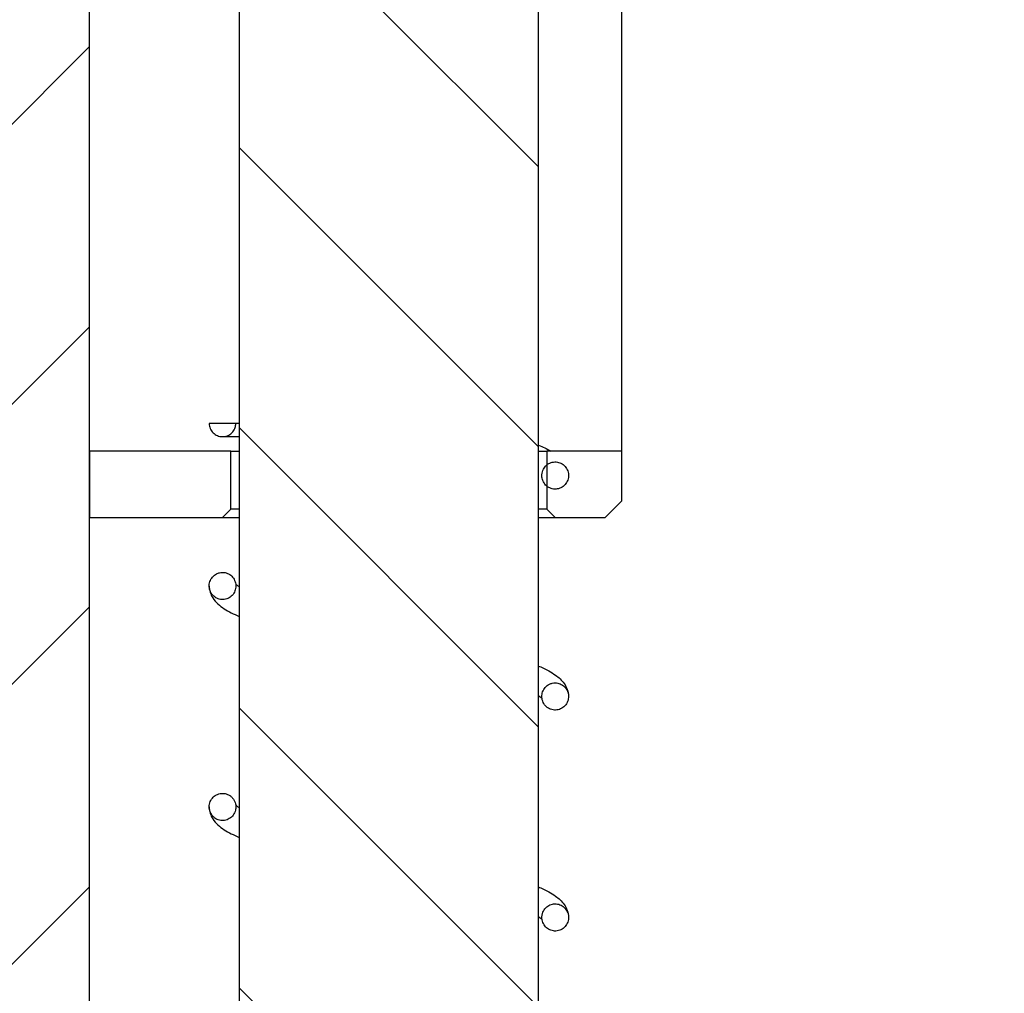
# Model space of a CAD drawing. Header units: millimetres. Extents: x 0 to 18279, y -668 to 2227.
# Tile 9 of 44: x 449 to 508, y 1238 to 1297. Entities that reach past the tile are written whole.
import ezdxf

# ---------------------------------------------------------------- set-up
doc = ezdxf.new("R2010")
doc.units = ezdxf.units.MM
doc.header["$LTSCALE"] = 7.5
doc.layers.add('Hatch (ISO)', color=7, linetype='Continuous', lineweight=9)
doc.layers.add('Visible (ISO)', color=7, linetype='Continuous', lineweight=25)

msp = doc.modelspace()

# ---------------------------------------------------------------- hatches: boundary and pattern name
at = {"layer": 'Hatch (ISO)'}
h = msp.add_hatch(dxfattribs=at)
h.set_pattern_fill('ANSI31', color=256, scale=95.25, angle=90.00021, style=0)
h.set_pattern_definition([(135.0002, (0, 0), (-8.41896, -8.41902), [])])
h.paths.add_polyline_path([(467.167, 1348.916), (475.167, 1348.916), (475.167, 1353.416), (467.167, 1353.416)])
h.paths.add_polyline_path([(467.167, 1150.516), (475.167, 1150.516), (475.167, 1150.566), (475.167, 1160.266), (475.167, 1160.316), (467.167, 1160.316)])
h.paths.add_polyline_path([(467.167, 1136.416), (475.167, 1136.416), (475.167, 1142.266), (475.167, 1142.316), (467.167, 1142.316)])
h.paths.add_polyline_path([(480.167, 1173.416), (480.167, 1333.416), (475.167, 1333.416), (475.167, 1339.916), (467.167, 1339.916), (467.167, 1333.416), (462.167, 1333.416), (462.167, 1173.416), (467.167, 1173.416), (467.167, 1172.416), (467.167, 1168.516), (475.167, 1168.516), (475.167, 1168.566), (475.167, 1172.416), (475.167, 1173.416)])
h = msp.add_hatch(dxfattribs=at)
h.set_pattern_fill('ANSI31', color=256, scale=95.25, style=0)
h.set_pattern_definition([(45, (0, 0), (-8.41899, 8.41899), [])])
edge = h.paths.add_edge_path()
edge.add_ellipse((458.167, 1091.751), major_axis=(-5, 0), ratio=1, start_angle=0, end_angle=90)
edge.add_line((458.167, 1086.751), (508.167, 1086.751))
edge.add_line((508.167, 1086.751), (508.167, 1072.751))
edge.add_line((508.167, 1072.751), (507.167, 1071.751))
edge.add_line((507.167, 1071.751), (439.167, 1071.751))
edge.add_line((439.167, 1071.751), (438.167, 1072.751))
edge.add_line((438.167, 1072.751), (438.167, 1095.751))
edge.add_line((438.167, 1095.751), (439.296, 1096.88))
edge.add_ellipse((438.167, 1101.751), major_axis=(0, -5), ratio=1, start_angle=13.05194, end_angle=90)
edge.add_line((443.167, 1101.751), (443.167, 1176.751))
edge.add_ellipse((438.167, 1176.751), major_axis=(4.583, -2), ratio=1, start_angle=23.57818, end_angle=90)
edge.add_line((440.167, 1181.334), (440.167, 1184.751))
edge.add_line((440.167, 1184.751), (440.167, 1306.751))
edge.add_line((440.167, 1306.751), (443.167, 1306.751))
edge.add_line((443.167, 1306.751), (443.167, 1331.751))
edge.add_line((443.167, 1331.751), (453.167, 1331.751))
edge.add_line((453.167, 1331.751), (453.167, 1091.751))
h = msp.add_hatch(dxfattribs=at)
h.set_pattern_fill('ANSI31', color=256, scale=190.5, angle=105.00025, style=0)
h.set_pattern_definition([(150.0002, (0, 0), (-11.90616, -20.6223), [])])
h.paths.add_polyline_path([(484.167, 1266.751), (485.167, 1267.751), (485.167, 1270.751), (480.667, 1270.751), (480.667, 1269.918), (480.667, 1268.64), (480.667, 1267.251), (481.167, 1266.751)])
h.paths.add_polyline_path([(453.167, 1266.751), (461.167, 1266.751), (461.667, 1267.251), (461.667, 1270.751), (453.167, 1270.751)])
h.paths.add_polyline_path([(481.167, 1331.751), (480.667, 1331.251), (480.667, 1327.751), (485.167, 1327.751), (485.167, 1330.751), (484.167, 1331.751)])
h.paths.add_polyline_path([(461.667, 1331.251), (461.167, 1331.751), (453.167, 1331.751), (453.167, 1327.751), (461.667, 1327.751)])
h = msp.add_hatch(dxfattribs=at)
h.set_pattern_fill('ANSI31', color=256, scale=190.5, angle=-14.99998, style=0)
h.set_pattern_definition([(30, (0, 0), (-11.90626, 20.62223), [])])
edge = h.paths.add_edge_path()
edge.add_spline(control_points=[(461.967, 1172.416), (461.967, 1172.436), (461.966, 1172.456), (461.965, 1172.476), (461.96, 1172.535), (461.949, 1172.593), (461.915, 1172.706), (461.892, 1172.76), (461.811, 1172.902), (461.742, 1172.982), (461.578, 1173.11), (461.484, 1173.158), (461.284, 1173.214), (461.179, 1173.223), (460.972, 1173.199), (460.872, 1173.167), (460.689, 1173.066), (460.609, 1172.998), (460.478, 1172.836), (460.43, 1172.743), (460.378, 1172.569), (460.367, 1172.493), (460.367, 1172.416)], knot_values=[-0.006055, -0.006055, -0.006055, -0.006055, 0, 0, 0, 0.017694, 0.017694, 0.035389, 0.035389, 0.06664, 0.06664, 0.097892, 0.097892, 0.129143, 0.129143, 0.160395, 0.160395, 0.191647, 0.191647, 0.222898, 0.222898, 0.245988, 0.245988, 0.245988, 0.245988], degree=3, periodic=0)
edge.add_line((460.367, 1172.416), (461.967, 1172.416))
edge = h.paths.add_edge_path()
edge.add_spline(control_points=[(480.367, 1229.427), (480.367, 1229.411), (480.368, 1229.395), (480.375, 1229.272), (480.401, 1229.166), (480.493, 1228.974), (480.555, 1228.889), (480.709, 1228.748), (480.797, 1228.694), (480.989, 1228.623), (481.091, 1228.606), (481.296, 1228.613), (481.397, 1228.637), (481.587, 1228.724), (481.674, 1228.786), (481.818, 1228.941), (481.875, 1229.032), (481.951, 1229.231), (481.969, 1229.338), (481.965, 1229.552), (481.942, 1229.657), (481.858, 1229.852), (481.798, 1229.941), (481.649, 1230.088), (481.562, 1230.146), (481.371, 1230.224), (481.271, 1230.244), (481.168, 1230.245), (481.108, 1230.245), (481.047, 1230.238), (480.929, 1230.21), (480.871, 1230.19), (480.723, 1230.116), (480.639, 1230.051), (480.5, 1229.891), (480.446, 1229.797), (480.382, 1229.609), (480.367, 1229.518), (480.367, 1229.427)], knot_values=[-0.382018, -0.382018, -0.382018, -0.382018, -0.37721, -0.37721, -0.344984, -0.344984, -0.313448, -0.313448, -0.282604, -0.282604, -0.251969, -0.251969, -0.221011, -0.221011, -0.189411, -0.189411, -0.15749, -0.15749, -0.125442, -0.125442, -0.093402, -0.093402, -0.061676, -0.061676, -0.030624, -0.030624, 0, 0, 0, 0.018224, 0.018224, 0.036488, 0.036488, 0.067992, 0.067992, 0.100071, 0.100071, 0.127523, 0.127523, 0.127523, 0.127523], degree=3, periodic=0)
edge = h.paths.add_edge_path()
edge.add_spline(control_points=[(461.967, 1236.069), (461.967, 1236.077), (461.967, 1236.084), (461.964, 1236.199), (461.94, 1236.305), (461.855, 1236.5), (461.795, 1236.588), (461.646, 1236.733), (461.559, 1236.79), (461.369, 1236.868), (461.268, 1236.887), (461.166, 1236.887), (461.105, 1236.887), (461.044, 1236.879), (460.925, 1236.85), (460.867, 1236.829), (460.718, 1236.754), (460.634, 1236.688), (460.496, 1236.527), (460.443, 1236.433), (460.376, 1236.23), (460.362, 1236.123), (460.376, 1235.91), (460.403, 1235.805), (460.495, 1235.614), (460.558, 1235.528), (460.713, 1235.388), (460.802, 1235.334), (460.995, 1235.264), (461.097, 1235.248), (461.301, 1235.256), (461.402, 1235.28), (461.59, 1235.366), (461.676, 1235.429), (461.82, 1235.584), (461.877, 1235.676), (461.949, 1235.87), (461.967, 1235.969), (461.967, 1236.069)], knot_values=[-0.127582, -0.127582, -0.127582, -0.127582, -0.125349, -0.125349, -0.093114, -0.093114, -0.061513, -0.061513, -0.030629, -0.030629, 0, 0, 0, 0.018353, 0.018353, 0.036744, 0.036744, 0.068421, 0.068421, 0.100363, 0.100363, 0.13242, 0.13242, 0.164453, 0.164453, 0.196106, 0.196106, 0.227096, 0.227096, 0.257702, 0.257702, 0.288458, 0.288458, 0.319891, 0.319891, 0.351948, 0.351948, 0.381967, 0.381967, 0.381967, 0.381967], degree=3, periodic=0)
edge = h.paths.add_edge_path()
edge.add_spline(control_points=[(480.367, 1269.279), (480.367, 1269.228), (480.372, 1269.177), (480.401, 1269.022), (480.44, 1268.921), (480.544, 1268.759), (480.601, 1268.694), (480.667, 1268.64)], knot_values=[-0.48704, -0.48704, -0.48704, -0.48704, -0.471693, -0.471693, -0.439572, -0.439572, -0.413884, -0.413884, -0.413884, -0.413884], degree=3, periodic=0)
edge.add_spline(control_points=[(480.667, 1268.64), (480.682, 1268.629), (480.696, 1268.617), (480.795, 1268.547), (480.889, 1268.505), (481.089, 1268.459), (481.192, 1268.456), (481.395, 1268.489), (481.493, 1268.526), (481.672, 1268.636), (481.75, 1268.71), (481.874, 1268.882), (481.919, 1268.98), (481.959, 1269.148), (481.967, 1269.214), (481.967, 1269.279)], knot_values=[-0.413884, -0.413884, -0.413884, -0.413884, -0.408273, -0.408273, -0.377535, -0.377535, -0.346822, -0.346822, -0.315648, -0.315648, -0.283833, -0.283833, -0.251832, -0.251832, -0.232038, -0.232038, -0.232038, -0.232038], degree=3, periodic=0)
edge.add_spline(control_points=[(481.967, 1269.279), (481.967, 1269.32), (481.964, 1269.361), (481.942, 1269.507), (481.907, 1269.609), (481.799, 1269.791), (481.729, 1269.871), (481.563, 1269.997), (481.47, 1270.043), (481.272, 1270.096), (481.17, 1270.104), (480.967, 1270.078), (480.868, 1270.046), (480.739, 1269.973), (480.702, 1269.947), (480.667, 1269.918)], knot_values=[-0.232038, -0.232038, -0.232038, -0.232038, -0.219744, -0.219744, -0.187711, -0.187711, -0.156185, -0.156185, -0.12529, -0.12529, -0.094677, -0.094677, -0.063787, -0.063787, -0.0502, -0.0502, -0.0502, -0.0502], degree=3, periodic=0)
edge.add_spline(control_points=[(480.667, 1269.918), (480.621, 1269.881), (480.579, 1269.837), (480.476, 1269.706), (480.427, 1269.609), (480.398, 1269.506), (480.381, 1269.444), (480.371, 1269.381), (480.367, 1269.305), (480.367, 1269.292), (480.367, 1269.279)], knot_values=[-0.0502, -0.0502, -0.0502, -0.0502, -0.032139, -0.032139, 0, 0, 0, 0.019136, 0.019136, 0.022936, 0.022936, 0.022936, 0.022936], degree=3, periodic=0)
edge = h.paths.add_edge_path()
edge.add_spline(control_points=[(460.367, 1272.416), (460.367, 1272.388), (460.369, 1272.359), (460.383, 1272.228), (460.414, 1272.127), (460.513, 1271.944), (460.58, 1271.863), (460.741, 1271.731), (460.834, 1271.681), (461.033, 1271.62), (461.138, 1271.61), (461.345, 1271.629), (461.446, 1271.659), (461.631, 1271.756), (461.713, 1271.821), (461.847, 1271.981), (461.897, 1272.073), (461.954, 1272.251), (461.967, 1272.333), (461.967, 1272.416)], knot_values=[-0.258524, -0.258524, -0.258524, -0.258524, -0.250012, -0.250012, -0.218761, -0.218761, -0.187509, -0.187509, -0.156258, -0.156258, -0.125006, -0.125006, -0.093755, -0.093755, -0.062503, -0.062503, -0.031252, -0.031252, -0.006404, -0.006404, -0.006404, -0.006404], degree=3, periodic=0)
edge.add_line((461.967, 1272.416), (460.367, 1272.416))
edge = h.paths.add_edge_path()
edge.add_spline(control_points=[(480.367, 1202.859), (480.367, 1202.843), (480.368, 1202.827), (480.375, 1202.703), (480.401, 1202.598), (480.493, 1202.406), (480.555, 1202.32), (480.709, 1202.18), (480.797, 1202.126), (480.989, 1202.054), (481.091, 1202.038), (481.296, 1202.045), (481.397, 1202.069), (481.587, 1202.155), (481.674, 1202.218), (481.818, 1202.372), (481.875, 1202.464), (481.951, 1202.663), (481.969, 1202.77), (481.965, 1202.983), (481.942, 1203.089), (481.858, 1203.284), (481.798, 1203.373), (481.649, 1203.519), (481.562, 1203.577), (481.371, 1203.656), (481.271, 1203.676), (481.168, 1203.676), (481.108, 1203.677), (481.047, 1203.67), (480.929, 1203.642), (480.871, 1203.622), (480.723, 1203.548), (480.639, 1203.483), (480.5, 1203.323), (480.446, 1203.229), (480.382, 1203.041), (480.367, 1202.95), (480.367, 1202.859)], knot_values=[-0.382018, -0.382018, -0.382018, -0.382018, -0.37721, -0.37721, -0.344984, -0.344984, -0.313448, -0.313448, -0.282604, -0.282604, -0.251969, -0.251969, -0.221011, -0.221011, -0.189411, -0.189411, -0.15749, -0.15749, -0.125442, -0.125442, -0.093402, -0.093402, -0.061676, -0.061676, -0.030624, -0.030624, 0, 0, 0, 0.018224, 0.018224, 0.036488, 0.036488, 0.067992, 0.067992, 0.100071, 0.100071, 0.127523, 0.127523, 0.127523, 0.127523], degree=3, periodic=0)
edge = h.paths.add_edge_path()
edge.add_spline(control_points=[(461.967, 1209.501), (461.967, 1209.508), (461.967, 1209.516), (461.964, 1209.631), (461.94, 1209.737), (461.855, 1209.932), (461.795, 1210.02), (461.646, 1210.165), (461.559, 1210.222), (461.369, 1210.299), (461.268, 1210.319), (461.166, 1210.319), (461.105, 1210.318), (461.044, 1210.311), (460.925, 1210.282), (460.867, 1210.261), (460.718, 1210.185), (460.634, 1210.119), (460.496, 1209.958), (460.443, 1209.865), (460.376, 1209.662), (460.362, 1209.555), (460.376, 1209.342), (460.403, 1209.237), (460.495, 1209.046), (460.558, 1208.96), (460.713, 1208.82), (460.802, 1208.766), (460.995, 1208.696), (461.097, 1208.68), (461.301, 1208.688), (461.402, 1208.712), (461.59, 1208.798), (461.676, 1208.86), (461.82, 1209.015), (461.877, 1209.107), (461.949, 1209.301), (461.967, 1209.401), (461.967, 1209.501)], knot_values=[-0.127582, -0.127582, -0.127582, -0.127582, -0.125349, -0.125349, -0.093114, -0.093114, -0.061513, -0.061513, -0.030629, -0.030629, 0, 0, 0, 0.018353, 0.018353, 0.036744, 0.036744, 0.068421, 0.068421, 0.100363, 0.100363, 0.13242, 0.13242, 0.164453, 0.164453, 0.196106, 0.196106, 0.227096, 0.227096, 0.257702, 0.257702, 0.288458, 0.288458, 0.319891, 0.319891, 0.351948, 0.351948, 0.381967, 0.381967, 0.381967, 0.381967], degree=3, periodic=0)
edge = h.paths.add_edge_path()
edge.add_spline(control_points=[(461.967, 1196.217), (461.967, 1196.256), (461.964, 1196.296), (461.944, 1196.441), (461.908, 1196.544), (461.854, 1196.637), (461.823, 1196.69), (461.786, 1196.74), (461.701, 1196.83), (461.654, 1196.87), (461.517, 1196.96), (461.422, 1196.999), (461.221, 1197.039), (461.118, 1197.039), (460.915, 1197), (460.818, 1196.959), (460.643, 1196.843), (460.567, 1196.768), (460.448, 1196.591), (460.407, 1196.492), (460.363, 1196.283), (460.361, 1196.175), (460.399, 1195.964), (460.438, 1195.864), (460.551, 1195.685), (460.624, 1195.608), (460.793, 1195.487), (460.887, 1195.444), (461.086, 1195.397), (461.189, 1195.393), (461.391, 1195.424), (461.489, 1195.46), (461.667, 1195.569), (461.746, 1195.641), (461.871, 1195.813), (461.917, 1195.911), (461.959, 1196.081), (461.967, 1196.149), (461.967, 1196.217)], knot_values=[-0.044094, -0.044094, -0.044094, -0.044094, -0.032196, -0.032196, 0, 0, 0, 0.018586, 0.018586, 0.037067, 0.037067, 0.067769, 0.067769, 0.09849, 0.09849, 0.129703, 0.129703, 0.161521, 0.161521, 0.193522, 0.193522, 0.2256, 0.2256, 0.257612, 0.257612, 0.289073, 0.289073, 0.319919, 0.319919, 0.350524, 0.350524, 0.381452, 0.381452, 0.413163, 0.413163, 0.445314, 0.445314, 0.465707, 0.465707, 0.465707, 0.465707], degree=3, periodic=0)
edge = h.paths.add_edge_path()
edge.add_spline(control_points=[(480.367, 1189.575), (480.367, 1189.529), (480.371, 1189.484), (480.396, 1189.333), (480.433, 1189.231), (480.544, 1189.051), (480.615, 1188.973), (480.781, 1188.85), (480.874, 1188.806), (481.073, 1188.756), (481.176, 1188.75), (481.38, 1188.78), (481.478, 1188.815), (481.659, 1188.921), (481.738, 1188.993), (481.866, 1189.163), (481.913, 1189.26), (481.967, 1189.467), (481.974, 1189.574), (481.947, 1189.786), (481.913, 1189.889), (481.809, 1190.074), (481.74, 1190.154), (481.577, 1190.284), (481.485, 1190.332), (481.288, 1190.389), (481.186, 1190.399), (480.982, 1190.377), (480.883, 1190.347), (480.7, 1190.248), (480.618, 1190.18), (480.484, 1190.015), (480.434, 1189.919), (480.403, 1189.817), (480.384, 1189.756), (480.373, 1189.693), (480.368, 1189.611), (480.367, 1189.593), (480.367, 1189.575)], knot_values=[-0.485373, -0.485373, -0.485373, -0.485373, -0.471708, -0.471708, -0.439546, -0.439546, -0.408208, -0.408208, -0.377452, -0.377452, -0.346753, -0.346753, -0.31561, -0.31561, -0.283807, -0.283807, -0.251813, -0.251813, -0.219726, -0.219726, -0.187687, -0.187687, -0.156125, -0.156125, -0.125204, -0.125204, -0.09459, -0.09459, -0.063729, -0.063729, -0.032126, -0.032126, 0, 0, 0, 0.019125, 0.019125, 0.0246, 0.0246, 0.0246, 0.0246], degree=3, periodic=0)
edge = h.paths.add_edge_path()
edge.add_spline(control_points=[(480.367, 1176.29), (480.367, 1176.274), (480.368, 1176.258), (480.375, 1176.135), (480.401, 1176.03), (480.493, 1175.838), (480.555, 1175.752), (480.709, 1175.612), (480.797, 1175.557), (480.989, 1175.486), (481.091, 1175.47), (481.296, 1175.477), (481.397, 1175.501), (481.587, 1175.587), (481.674, 1175.649), (481.818, 1175.804), (481.875, 1175.895), (481.951, 1176.095), (481.969, 1176.201), (481.965, 1176.415), (481.942, 1176.521), (481.858, 1176.716), (481.798, 1176.804), (481.649, 1176.951), (481.562, 1177.009), (481.371, 1177.088), (481.271, 1177.108), (481.168, 1177.108), (481.108, 1177.108), (481.047, 1177.102), (480.929, 1177.074), (480.871, 1177.053), (480.723, 1176.979), (480.639, 1176.915), (480.5, 1176.755), (480.446, 1176.661), (480.382, 1176.473), (480.367, 1176.382), (480.367, 1176.29)], knot_values=[-0.382018, -0.382018, -0.382018, -0.382018, -0.37721, -0.37721, -0.344984, -0.344984, -0.313448, -0.313448, -0.282604, -0.282604, -0.251969, -0.251969, -0.221011, -0.221011, -0.189411, -0.189411, -0.15749, -0.15749, -0.125442, -0.125442, -0.093402, -0.093402, -0.061676, -0.061676, -0.030624, -0.030624, 0, 0, 0, 0.018224, 0.018224, 0.036488, 0.036488, 0.067992, 0.067992, 0.100071, 0.100071, 0.127523, 0.127523, 0.127523, 0.127523], degree=3, periodic=0)
edge = h.paths.add_edge_path()
edge.add_spline(control_points=[(461.967, 1182.933), (461.967, 1182.94), (461.967, 1182.947), (461.964, 1183.062), (461.94, 1183.169), (461.855, 1183.364), (461.795, 1183.451), (461.646, 1183.597), (461.559, 1183.654), (461.369, 1183.731), (461.268, 1183.751), (461.166, 1183.75), (461.105, 1183.75), (461.044, 1183.743), (460.925, 1183.714), (460.867, 1183.693), (460.718, 1183.617), (460.634, 1183.551), (460.496, 1183.39), (460.443, 1183.296), (460.376, 1183.094), (460.362, 1182.987), (460.376, 1182.773), (460.403, 1182.669), (460.495, 1182.477), (460.558, 1182.392), (460.713, 1182.252), (460.802, 1182.198), (460.995, 1182.127), (461.097, 1182.111), (461.301, 1182.119), (461.402, 1182.144), (461.59, 1182.23), (461.676, 1182.292), (461.82, 1182.447), (461.877, 1182.539), (461.949, 1182.733), (461.967, 1182.833), (461.967, 1182.933)], knot_values=[-0.127582, -0.127582, -0.127582, -0.127582, -0.125349, -0.125349, -0.093114, -0.093114, -0.061513, -0.061513, -0.030629, -0.030629, 0, 0, 0, 0.018353, 0.018353, 0.036744, 0.036744, 0.068421, 0.068421, 0.100363, 0.100363, 0.13242, 0.13242, 0.164453, 0.164453, 0.196106, 0.196106, 0.227096, 0.227096, 0.257702, 0.257702, 0.288458, 0.288458, 0.319891, 0.319891, 0.351948, 0.351948, 0.381967, 0.381967, 0.381967, 0.381967], degree=3, periodic=0)
edge = h.paths.add_edge_path()
edge.add_spline(control_points=[(461.967, 1222.785), (461.967, 1222.824), (461.964, 1222.864), (461.944, 1223.01), (461.908, 1223.112), (461.854, 1223.205), (461.823, 1223.258), (461.786, 1223.308), (461.701, 1223.398), (461.654, 1223.438), (461.517, 1223.528), (461.422, 1223.568), (461.221, 1223.608), (461.118, 1223.608), (460.915, 1223.568), (460.818, 1223.528), (460.643, 1223.412), (460.567, 1223.336), (460.449, 1223.159), (460.407, 1223.06), (460.363, 1222.851), (460.361, 1222.743), (460.399, 1222.533), (460.438, 1222.432), (460.551, 1222.253), (460.624, 1222.176), (460.793, 1222.055), (460.887, 1222.012), (461.086, 1221.965), (461.189, 1221.961), (461.391, 1221.993), (461.489, 1222.029), (461.667, 1222.137), (461.746, 1222.209), (461.871, 1222.381), (461.917, 1222.479), (461.959, 1222.65), (461.967, 1222.717), (461.967, 1222.785)], knot_values=[-0.044088, -0.044088, -0.044088, -0.044088, -0.032196, -0.032196, 0, 0, 0, 0.018586, 0.018586, 0.037067, 0.037067, 0.067769, 0.067769, 0.09849, 0.09849, 0.129703, 0.129703, 0.161521, 0.161521, 0.193522, 0.193522, 0.2256, 0.2256, 0.257612, 0.257612, 0.289073, 0.289073, 0.319919, 0.319919, 0.350524, 0.350524, 0.381452, 0.381452, 0.413163, 0.413163, 0.445314, 0.445314, 0.465712, 0.465712, 0.465712, 0.465712], degree=3, periodic=0)
edge = h.paths.add_edge_path()
edge.add_spline(control_points=[(480.367, 1216.143), (480.367, 1216.096), (480.371, 1216.048), (480.397, 1215.896), (480.435, 1215.795), (480.547, 1215.615), (480.618, 1215.538), (480.786, 1215.416), (480.879, 1215.372), (481.078, 1215.323), (481.181, 1215.319), (481.385, 1215.349), (481.483, 1215.385), (481.663, 1215.493), (481.742, 1215.565), (481.869, 1215.736), (481.915, 1215.833), (481.968, 1216.04), (481.974, 1216.148), (481.945, 1216.36), (481.911, 1216.462), (481.806, 1216.646), (481.737, 1216.726), (481.573, 1216.855), (481.48, 1216.902), (481.283, 1216.958), (481.181, 1216.967), (480.977, 1216.944), (480.878, 1216.913), (480.696, 1216.813), (480.615, 1216.745), (480.482, 1216.579), (480.432, 1216.483), (480.401, 1216.38), (480.383, 1216.319), (480.372, 1216.256), (480.368, 1216.176), (480.367, 1216.159), (480.367, 1216.143)], knot_values=[-0.485896, -0.485896, -0.485896, -0.485896, -0.471702, -0.471702, -0.439554, -0.439554, -0.408228, -0.408228, -0.377478, -0.377478, -0.346774, -0.346774, -0.315622, -0.315622, -0.283815, -0.283815, -0.251819, -0.251819, -0.219731, -0.219731, -0.187694, -0.187694, -0.156144, -0.156144, -0.125231, -0.125231, -0.094617, -0.094617, -0.063747, -0.063747, -0.03213, -0.03213, 0, 0, 0, 0.019129, 0.019129, 0.024078, 0.024078, 0.024078, 0.024078], degree=3, periodic=0)
edge = h.paths.add_edge_path()
edge.add_spline(control_points=[(480.367, 1242.711), (480.367, 1242.662), (480.371, 1242.613), (480.399, 1242.459), (480.438, 1242.358), (480.55, 1242.179), (480.622, 1242.102), (480.79, 1241.982), (480.884, 1241.939), (481.083, 1241.891), (481.186, 1241.887), (481.39, 1241.919), (481.488, 1241.955), (481.667, 1242.065), (481.746, 1242.137), (481.871, 1242.309), (481.917, 1242.407), (481.968, 1242.614), (481.974, 1242.722), (481.944, 1242.933), (481.909, 1243.035), (481.802, 1243.219), (481.733, 1243.298), (481.568, 1243.426), (481.475, 1243.472), (481.278, 1243.527), (481.175, 1243.535), (480.972, 1243.511), (480.873, 1243.479), (480.692, 1243.378), (480.611, 1243.309), (480.479, 1243.142), (480.43, 1243.046), (480.4, 1242.943), (480.382, 1242.882), (480.372, 1242.819), (480.368, 1242.74), (480.367, 1242.726), (480.367, 1242.711)], knot_values=[-0.486452, -0.486452, -0.486452, -0.486452, -0.471697, -0.471697, -0.439562, -0.439562, -0.40825, -0.40825, -0.377505, -0.377505, -0.346797, -0.346797, -0.315634, -0.315634, -0.283824, -0.283824, -0.251825, -0.251825, -0.219737, -0.219737, -0.187702, -0.187702, -0.156163, -0.156163, -0.125259, -0.125259, -0.094646, -0.094646, -0.063767, -0.063767, -0.032134, -0.032134, 0, 0, 0, 0.019133, 0.019133, 0.023523, 0.023523, 0.023523, 0.023523], degree=3, periodic=0)
edge = h.paths.add_edge_path()
edge.add_spline(control_points=[(461.967, 1249.353), (461.967, 1249.393), (461.964, 1249.432), (461.944, 1249.578), (461.908, 1249.68), (461.854, 1249.773), (461.823, 1249.826), (461.786, 1249.876), (461.701, 1249.966), (461.654, 1250.006), (461.517, 1250.096), (461.422, 1250.136), (461.221, 1250.176), (461.118, 1250.176), (460.915, 1250.136), (460.818, 1250.096), (460.643, 1249.98), (460.568, 1249.904), (460.449, 1249.728), (460.407, 1249.629), (460.363, 1249.419), (460.361, 1249.311), (460.399, 1249.101), (460.438, 1249.001), (460.551, 1248.822), (460.624, 1248.745), (460.793, 1248.624), (460.887, 1248.581), (461.086, 1248.533), (461.189, 1248.529), (461.391, 1248.561), (461.489, 1248.597), (461.667, 1248.705), (461.745, 1248.778), (461.871, 1248.949), (461.917, 1249.048), (461.959, 1249.218), (461.967, 1249.285), (461.967, 1249.353)], knot_values=[-0.044072, -0.044072, -0.044072, -0.044072, -0.032197, -0.032197, 0, 0, 0, 0.018586, 0.018586, 0.037067, 0.037067, 0.06777, 0.06777, 0.09849, 0.09849, 0.129703, 0.129703, 0.161521, 0.161521, 0.193522, 0.193522, 0.2256, 0.2256, 0.257612, 0.257612, 0.289073, 0.289073, 0.31992, 0.31992, 0.350524, 0.350524, 0.381452, 0.381452, 0.413163, 0.413163, 0.445313, 0.445313, 0.465729, 0.465729, 0.465729, 0.465729], degree=3, periodic=0)
edge = h.paths.add_edge_path()
edge.add_spline(control_points=[(480.367, 1255.995), (480.367, 1255.979), (480.368, 1255.963), (480.375, 1255.84), (480.401, 1255.735), (480.493, 1255.542), (480.555, 1255.457), (480.709, 1255.316), (480.797, 1255.262), (480.989, 1255.191), (481.091, 1255.175), (481.296, 1255.182), (481.397, 1255.206), (481.587, 1255.292), (481.674, 1255.354), (481.818, 1255.509), (481.875, 1255.6), (481.951, 1255.8), (481.969, 1255.906), (481.965, 1256.12), (481.942, 1256.225), (481.858, 1256.421), (481.798, 1256.509), (481.649, 1256.656), (481.562, 1256.714), (481.371, 1256.792), (481.271, 1256.813), (481.168, 1256.813), (481.108, 1256.813), (481.047, 1256.806), (480.929, 1256.779), (480.871, 1256.758), (480.723, 1256.684), (480.639, 1256.619), (480.5, 1256.459), (480.446, 1256.366), (480.382, 1256.178), (480.367, 1256.087), (480.367, 1255.995)], knot_values=[-0.382018, -0.382018, -0.382018, -0.382018, -0.37721, -0.37721, -0.344984, -0.344984, -0.313448, -0.313448, -0.282604, -0.282604, -0.251969, -0.251969, -0.221011, -0.221011, -0.189411, -0.189411, -0.15749, -0.15749, -0.125442, -0.125442, -0.093402, -0.093402, -0.061676, -0.061676, -0.030624, -0.030624, 0, 0, 0, 0.018224, 0.018224, 0.036488, 0.036488, 0.067992, 0.067992, 0.100071, 0.100071, 0.127523, 0.127523, 0.127523, 0.127523], degree=3, periodic=0)
edge = h.paths.add_edge_path()
edge.add_spline(control_points=[(461.967, 1262.637), (461.967, 1262.645), (461.967, 1262.652), (461.964, 1262.767), (461.94, 1262.873), (461.855, 1263.068), (461.795, 1263.156), (461.646, 1263.302), (461.559, 1263.359), (461.369, 1263.436), (461.268, 1263.455), (461.166, 1263.455), (461.105, 1263.455), (461.044, 1263.447), (460.925, 1263.419), (460.867, 1263.397), (460.718, 1263.322), (460.634, 1263.256), (460.496, 1263.095), (460.443, 1263.001), (460.376, 1262.799), (460.362, 1262.691), (460.376, 1262.478), (460.403, 1262.374), (460.495, 1262.182), (460.558, 1262.097), (460.713, 1261.957), (460.802, 1261.903), (460.995, 1261.832), (461.097, 1261.816), (461.301, 1261.824), (461.402, 1261.848), (461.59, 1261.935), (461.676, 1261.997), (461.82, 1262.152), (461.877, 1262.244), (461.949, 1262.438), (461.967, 1262.537), (461.967, 1262.637)], knot_values=[-0.127582, -0.127582, -0.127582, -0.127582, -0.125349, -0.125349, -0.093114, -0.093114, -0.061513, -0.061513, -0.030629, -0.030629, 0, 0, 0, 0.018353, 0.018353, 0.036744, 0.036744, 0.068421, 0.068421, 0.100363, 0.100363, 0.13242, 0.13242, 0.164453, 0.164453, 0.196106, 0.196106, 0.227096, 0.227096, 0.257702, 0.257702, 0.288458, 0.288458, 0.319891, 0.319891, 0.351948, 0.351948, 0.381967, 0.381967, 0.381967, 0.381967], degree=3, periodic=0)

# ---------------------------------------------------------------- linework, layer by layer
at = {"layer": 'Visible (ISO)'}
for p, q in [((462.167, 1333.416), (462.167, 1173.416)), ((480.167, 1173.416), (480.167, 1333.416)), ((453.167, 1091.751), (453.167, 1331.751)), ((485.167, 1275.751), (485.167, 1322.751)), ((485.167, 1270.751), (485.167, 1275.751)), ((461.967, 1272.416), (460.367, 1272.416)), ((462.167, 1272.416), (461.967, 1272.416)), ((461.167, 1271.616), (462.167, 1271.616)), ((461.667, 1270.751), (453.167, 1270.751)), ((453.167, 1270.751), (453.167, 1266.751)), ((461.667, 1267.251), (461.667, 1270.751)), ((461.667, 1270.751), (462.167, 1270.751)), ((480.167, 1270.751), (480.667, 1270.751)), ((485.167, 1270.751), (480.667, 1270.751)), ((480.667, 1270.751), (480.667, 1267.251)), ((485.167, 1267.751), (485.167, 1270.751)), ((484.167, 1266.751), (485.167, 1267.751)), ((453.167, 1266.751), (461.167, 1266.751)), ((461.167, 1266.751), (461.667, 1267.251)), ((461.167, 1266.751), (462.167, 1266.751)), ((462.167, 1267.251), (461.667, 1267.251)), ((480.667, 1267.251), (480.167, 1267.251)), ((480.167, 1266.751), (481.167, 1266.751)), ((480.667, 1267.251), (481.167, 1266.751)), ((481.167, 1266.751), (484.167, 1266.751))]:
    msp.add_line(p, q, dxfattribs=at)
for points, knots in [([(460.367, 1272.416), (460.367, 1272.388), (460.369, 1272.359), (460.383, 1272.228), (460.414, 1272.127), (460.513, 1271.944), (460.58, 1271.863), (460.741, 1271.731), (460.834, 1271.681), (461.033, 1271.62), (461.138, 1271.61), (461.345, 1271.629), (461.446, 1271.659), (461.631, 1271.756), (461.713, 1271.821), (461.847, 1271.981), (461.897, 1272.073), (461.954, 1272.251), (461.967, 1272.333), (461.967, 1272.416)], [-0.2585236, -0.2585236, -0.2585236, -0.2585236, -0.2500125, -0.2500125, -0.2187609, -0.2187609, -0.1875093, -0.1875093, -0.1562578, -0.1562578, -0.1250062, -0.1250062, -0.0937547, -0.0937547, -0.0625031, -0.0625031, -0.0312516, -0.0312516, -0.0064043, -0.0064043, -0.0064043, -0.0064043]), ([(480.167, 1271.111), (480.298, 1271.056), (480.422, 1270.999), (480.667, 1270.879), (480.786, 1270.817), (480.898, 1270.751)], [4.1940011, 4.1940011, 4.1940011, 4.1940011, 4.2663038, 4.2663038, 4.3432771, 4.3432771, 4.3432771, 4.3432771]), ([(480.367, 1269.279), (480.367, 1269.228), (480.372, 1269.177), (480.401, 1269.022), (480.44, 1268.921), (480.554, 1268.743), (480.627, 1268.667), (480.795, 1268.547), (480.889, 1268.505), (481.089, 1268.459), (481.192, 1268.456), (481.395, 1268.489), (481.493, 1268.526), (481.672, 1268.636), (481.75, 1268.71), (481.874, 1268.882), (481.919, 1268.98), (481.969, 1269.188), (481.974, 1269.296), (481.942, 1269.507), (481.907, 1269.609), (481.799, 1269.791), (481.729, 1269.871), (481.563, 1269.997), (481.47, 1270.043), (481.272, 1270.096), (481.17, 1270.104), (480.967, 1270.078), (480.868, 1270.046), (480.687, 1269.943), (480.607, 1269.873), (480.476, 1269.706), (480.427, 1269.609), (480.398, 1269.506), (480.381, 1269.444), (480.371, 1269.381), (480.367, 1269.305), (480.367, 1269.292), (480.367, 1269.279)], [-0.48704, -0.48704, -0.48704, -0.48704, -0.4716927, -0.4716927, -0.4395718, -0.4395718, -0.4082734, -0.4082734, -0.3775346, -0.3775346, -0.3468224, -0.3468224, -0.3156478, -0.3156478, -0.2838334, -0.2838334, -0.2518322, -0.2518322, -0.2197439, -0.2197439, -0.1877106, -0.1877106, -0.1561846, -0.1561846, -0.1252899, -0.1252899, -0.0946773, -0.0946773, -0.0637874, -0.0637874, -0.0321386, -0.0321386, 0, 0, 0, 0.0191362, 0.0191362, 0.0229358, 0.0229358, 0.0229358, 0.0229358]), ([(461.967, 1262.637), (461.967, 1262.645), (461.967, 1262.652), (461.964, 1262.767), (461.94, 1262.873), (461.855, 1263.068), (461.795, 1263.156), (461.646, 1263.302), (461.559, 1263.359), (461.369, 1263.436), (461.268, 1263.455), (461.166, 1263.455), (461.105, 1263.455), (461.044, 1263.447), (460.925, 1263.419), (460.867, 1263.397), (460.718, 1263.322), (460.634, 1263.256), (460.496, 1263.095), (460.443, 1263.001), (460.376, 1262.799), (460.362, 1262.691), (460.376, 1262.478), (460.403, 1262.374), (460.495, 1262.182), (460.558, 1262.097), (460.713, 1261.957), (460.802, 1261.903), (460.995, 1261.832), (461.097, 1261.816), (461.301, 1261.824), (461.402, 1261.848), (461.59, 1261.935), (461.676, 1261.997), (461.82, 1262.152), (461.877, 1262.244), (461.949, 1262.438), (461.967, 1262.537), (461.967, 1262.637)], [-0.1275823, -0.1275823, -0.1275823, -0.1275823, -0.1253494, -0.1253494, -0.0931138, -0.0931138, -0.0615125, -0.0615125, -0.0306288, -0.0306288, 0, 0, 0, 0.0183533, 0.0183533, 0.0367437, 0.0367437, 0.0684212, 0.0684212, 0.1003631, 0.1003631, 0.1324199, 0.1324199, 0.1644526, 0.1644526, 0.1961061, 0.1961061, 0.2270959, 0.2270959, 0.2577024, 0.2577024, 0.2884577, 0.2884577, 0.3198913, 0.3198913, 0.351948, 0.351948, 0.3819668, 0.3819668, 0.3819668, 0.3819668]), ([(460.367, 1262.637), (460.367, 1262.376), (460.456, 1262.125), (460.759, 1261.642), (460.999, 1261.446), (461.53, 1261.1), (461.827, 1260.95), (462.167, 1260.805)], [7.8539816, 7.8539816, 7.8539816, 7.8539816, 7.9871536, 7.9871536, 8.1842122, 8.1842122, 8.3723915, 8.3723915, 8.3723915, 8.3723915]), ([(461.959, 1262.756), (461.981, 1262.733), (462.021, 1262.695), (462.108, 1262.633), (462.136, 1262.614), (462.167, 1262.595)], [8.0624769, 8.0624769, 8.0624769, 8.0624769, 8.1558254, 8.1558254, 8.1936533, 8.1936533, 8.1936533, 8.1936533]), ([(480.167, 1257.827), (480.211, 1257.808), (480.255, 1257.789), (480.639, 1257.618), (480.935, 1257.461), (481.388, 1257.135), (481.565, 1256.978), (481.856, 1256.564), (481.967, 1256.289), (481.967, 1255.995)], [10.4771594, 10.4771594, 10.4771594, 10.4771594, 10.5016807, 10.5016807, 10.6970259, 10.6970259, 10.8463001, 10.8463001, 10.9955743, 10.9955743, 10.9955743, 10.9955743]), ([(480.367, 1255.995), (480.367, 1255.979), (480.368, 1255.963), (480.375, 1255.84), (480.401, 1255.735), (480.493, 1255.542), (480.555, 1255.457), (480.709, 1255.316), (480.797, 1255.262), (480.989, 1255.191), (481.091, 1255.175), (481.296, 1255.182), (481.397, 1255.206), (481.587, 1255.292), (481.674, 1255.354), (481.818, 1255.509), (481.875, 1255.6), (481.951, 1255.8), (481.969, 1255.906), (481.965, 1256.12), (481.942, 1256.225), (481.858, 1256.421), (481.798, 1256.509), (481.649, 1256.656), (481.562, 1256.714), (481.371, 1256.792), (481.271, 1256.813), (481.168, 1256.813), (481.108, 1256.813), (481.047, 1256.806), (480.929, 1256.779), (480.871, 1256.758), (480.723, 1256.684), (480.639, 1256.619), (480.5, 1256.459), (480.446, 1256.366), (480.382, 1256.178), (480.367, 1256.087), (480.367, 1255.995)], [-0.3820184, -0.3820184, -0.3820184, -0.3820184, -0.37721, -0.37721, -0.3449841, -0.3449841, -0.3134485, -0.3134485, -0.2826038, -0.2826038, -0.2519695, -0.2519695, -0.2210113, -0.2210113, -0.1894108, -0.1894108, -0.1574904, -0.1574904, -0.1254421, -0.1254421, -0.0934019, -0.0934019, -0.0616759, -0.0616759, -0.0306235, -0.0306235, 0, 0, 0, 0.0182235, 0.0182235, 0.0364881, 0.0364881, 0.0679916, 0.0679916, 0.1000707, 0.1000707, 0.1275228, 0.1275228, 0.1275228, 0.1275228]), ([(480.167, 1256.038), (480.179, 1256.03), (480.191, 1256.022), (480.287, 1255.959), (480.345, 1255.91), (480.375, 1255.88)], [10.6559004, 10.6559004, 10.6559004, 10.6559004, 10.6709114, 10.6709114, 10.7821205, 10.7821205, 10.7821205, 10.7821205]), ([(461.967, 1249.353), (461.967, 1249.393), (461.964, 1249.432), (461.944, 1249.578), (461.908, 1249.68), (461.854, 1249.773), (461.823, 1249.826), (461.786, 1249.876), (461.701, 1249.966), (461.654, 1250.006), (461.517, 1250.096), (461.422, 1250.136), (461.221, 1250.176), (461.118, 1250.176), (460.915, 1250.136), (460.818, 1250.096), (460.643, 1249.98), (460.568, 1249.904), (460.449, 1249.728), (460.407, 1249.629), (460.363, 1249.419), (460.361, 1249.311), (460.399, 1249.101), (460.438, 1249.001), (460.551, 1248.822), (460.624, 1248.745), (460.793, 1248.624), (460.887, 1248.581), (461.086, 1248.533), (461.189, 1248.529), (461.391, 1248.561), (461.489, 1248.597), (461.667, 1248.705), (461.745, 1248.778), (461.871, 1248.949), (461.917, 1249.048), (461.959, 1249.218), (461.967, 1249.285), (461.967, 1249.353)], [-0.0440715, -0.0440715, -0.0440715, -0.0440715, -0.0321967, -0.0321967, 0, 0, 0, 0.0185861, 0.0185861, 0.0370673, 0.0370673, 0.0677698, 0.0677698, 0.0984904, 0.0984904, 0.1297027, 0.1297027, 0.161521, 0.161521, 0.1935219, 0.1935219, 0.2255999, 0.2255999, 0.2576124, 0.2576124, 0.2890735, 0.2890735, 0.3199201, 0.3199201, 0.3505245, 0.3505245, 0.3814523, 0.3814523, 0.4131631, 0.4131631, 0.4453134, 0.4453134, 0.4657294, 0.4657294, 0.4657294, 0.4657294]), ([(460.367, 1249.353), (460.367, 1249.091), (460.456, 1248.841), (460.759, 1248.358), (460.999, 1248.162), (461.53, 1247.816), (461.827, 1247.666), (462.167, 1247.521)], [14.1371669, 14.1371669, 14.1371669, 14.1371669, 14.2703389, 14.2703389, 14.4673975, 14.4673975, 14.6555768, 14.6555768, 14.6555768, 14.6555768]), ([(461.959, 1249.472), (461.981, 1249.449), (462.021, 1249.411), (462.108, 1249.349), (462.136, 1249.33), (462.167, 1249.311)], [14.3456622, 14.3456622, 14.3456622, 14.3456622, 14.4390107, 14.4390107, 14.4768386, 14.4768386, 14.4768386, 14.4768386]), ([(480.167, 1244.543), (480.211, 1244.524), (480.255, 1244.505), (480.639, 1244.334), (480.935, 1244.176), (481.388, 1243.851), (481.565, 1243.694), (481.856, 1243.28), (481.967, 1243.005), (481.967, 1242.711)], [16.7603447, 16.7603447, 16.7603447, 16.7603447, 16.7848661, 16.7848661, 16.9802112, 16.9802112, 17.1294854, 17.1294854, 17.2787596, 17.2787596, 17.2787596, 17.2787596]), ([(480.367, 1242.711), (480.367, 1242.662), (480.371, 1242.613), (480.399, 1242.459), (480.438, 1242.358), (480.55, 1242.179), (480.622, 1242.102), (480.79, 1241.982), (480.884, 1241.939), (481.083, 1241.891), (481.186, 1241.887), (481.39, 1241.919), (481.488, 1241.955), (481.667, 1242.065), (481.746, 1242.137), (481.871, 1242.309), (481.917, 1242.407), (481.968, 1242.614), (481.974, 1242.722), (481.944, 1242.933), (481.909, 1243.035), (481.802, 1243.219), (481.733, 1243.298), (481.568, 1243.426), (481.475, 1243.472), (481.278, 1243.527), (481.175, 1243.535), (480.972, 1243.511), (480.873, 1243.479), (480.692, 1243.378), (480.611, 1243.309), (480.479, 1243.142), (480.43, 1243.046), (480.4, 1242.943), (480.382, 1242.882), (480.372, 1242.819), (480.368, 1242.74), (480.367, 1242.726), (480.367, 1242.711)], [-0.4864517, -0.4864517, -0.4864517, -0.4864517, -0.4716973, -0.4716973, -0.4395621, -0.4395621, -0.4082496, -0.4082496, -0.3775051, -0.3775051, -0.3467974, -0.3467974, -0.3156342, -0.3156342, -0.2838237, -0.2838237, -0.2518253, -0.2518253, -0.2197373, -0.2197373, -0.1877018, -0.1877018, -0.1561633, -0.1561633, -0.1252594, -0.1252594, -0.0946464, -0.0946464, -0.0637668, -0.0637668, -0.0321341, -0.0321341, 0, 0, 0, 0.0191326, 0.0191326, 0.0235232, 0.0235232, 0.0235232, 0.0235232]), ([(480.167, 1242.754), (480.179, 1242.746), (480.191, 1242.738), (480.287, 1242.675), (480.345, 1242.626), (480.375, 1242.596)], [16.9390857, 16.9390857, 16.9390857, 16.9390857, 16.9540967, 16.9540967, 17.0653058, 17.0653058, 17.0653058, 17.0653058])]:
    msp.add_open_spline(points, degree=3, knots=knots, dxfattribs=at)
msp.add_open_spline([(480.333, 1269.202), (480.351, 1269.188), (480.364, 1269.175), (480.375, 1269.164)], degree=3, dxfattribs=at)

doc.saveas('drawing.dxf')
